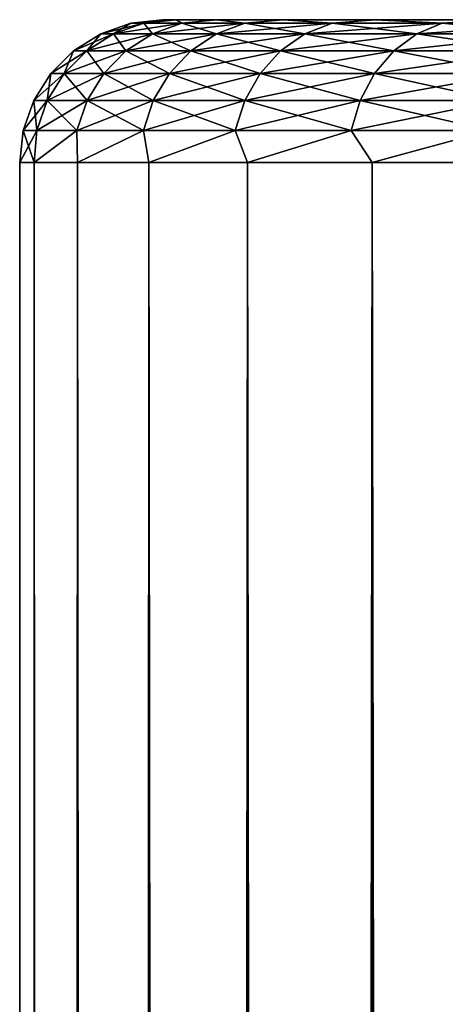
# Model space of a CAD drawing. Extents: x -265 to 265, y 0 to 747.
# Tile 197 of 256: x -265 to -262, y 733 to 740. Entities that reach past the tile are written whole.
import ezdxf

# ---------------------------------------------------------------- set-up
doc = ezdxf.new("R2010")
doc.units = 0
doc.header["$LTSCALE"] = 65.185185
for name, color, linetype in [('50', 7, 'CONTINUOUS'), ('51', 7, 'CONTINUOUS'), ('52', 7, 'CONTINUOUS'), ('55', 7, 'CONTINUOUS'), ('56', 7, 'CONTINUOUS')]:
    doc.layers.add(name, color=color, linetype=linetype)

msp = doc.modelspace()

# ---------------------------------------------------------------- linework, layer by layer
at = {"layer": '50', "color": 7, "linetype": 'CONTINUOUS'}
for points in [[(-264, 740), (-263.9053, 740, 1.6252), (-263.9053, 740, -1.6252), (-264, 740)], [(-263.9053, 740, 1.6252), (-263.6226, 740, 3.2286), (-263.9053, 740, -1.6252), (-263.9053, 740, 1.6252)], [(-263.9053, 740, -1.6252), (-263.6226, 740, 3.2286), (-263.6226, 740, -3.2286), (-263.9053, 740, -1.6252)], [(-263.6226, 740, 3.2286), (-263.1557, 740, 4.7882), (-263.6226, 740, -3.2286), (-263.6226, 740, 3.2286)], [(-263.6226, 740, -3.2286), (-263.1557, 740, 4.7882), (-263.1557, 740, -4.7882), (-263.6226, 740, -3.2286)], [(-263.1557, 740, 4.7882), (-262.5109, 740, 6.2831), (-263.1557, 740, -4.7882), (-263.1557, 740, 4.7882)], [(-263.1557, 740, -4.7882), (-262.5109, 740, 6.2831), (-262.5109, 740, -6.2831), (-263.1557, 740, -4.7882)], [(-262.5109, 740, 6.2831), (-261.6968, 740, 7.6931), (-262.5109, 740, -6.2831), (-262.5109, 740, 6.2831)], [(-262.5109, 740, -6.2831), (-261.6968, 740, 7.6931), (-261.6968, 740, -7.6931), (-262.5109, 740, -6.2831)]]:
    msp.add_3dface(points, dxfattribs=at)
at = {"layer": '51', "color": 7, "linetype": 'CONTINUOUS'}
for points in [[(-265, 1), (-264.8986, 1, 1.7414), (-265, 739), (-265, 1)], [(-265, 739), (-264.8986, 1, 1.7414), (-264.8986, 739, 1.7414), (-265, 739)], [(-264.8986, 1, 1.7414), (-264.5957, 1, 3.4592), (-264.8986, 739, 1.7414), (-264.8986, 1, 1.7414)], [(-264.8986, 739, 1.7414), (-264.5957, 1, 3.4592), (-264.5957, 739, 3.4592), (-264.8986, 739, 1.7414)], [(-264.5957, 1, 3.4592), (-264.0954, 1, 5.1303), (-264.5957, 739, 3.4592), (-264.5957, 1, 3.4592)], [(-264.5957, 739, 3.4592), (-264.0954, 1, 5.1303), (-264.0954, 739, 5.1303), (-264.5957, 739, 3.4592)], [(-264.0954, 1, 5.1303), (-263.4045, 1, 6.732), (-264.0954, 739, 5.1303), (-264.0954, 1, 5.1303)], [(-264.0954, 739, 5.1303), (-263.4045, 1, 6.732), (-263.4045, 739, 6.732), (-264.0954, 739, 5.1303)], [(-263.4045, 1, 6.732), (-262.5323, 1, 8.2426), (-263.4045, 739, 6.732), (-263.4045, 1, 6.732)], [(-263.4045, 739, 6.732), (-262.5323, 1, 8.2426), (-262.5323, 739, 8.2426), (-263.4045, 739, 6.732)], [(-262.5323, 1, 8.2426), (-261.4907, 1, 9.6418), (-262.5323, 739, 8.2426), (-262.5323, 1, 8.2426)], [(-262.5323, 739, 8.2426), (-261.4907, 1, 9.6418), (-261.4907, 739, 9.6418), (-262.5323, 739, 8.2426)]]:
    msp.add_3dface(points, dxfattribs=at)
at = {"layer": '52', "color": 7, "linetype": 'CONTINUOUS'}
for points in [[(-265, 1), (-265, 739), (-264.8986, 739, -1.7414), (-265, 1)], [(-264.8986, 1, -1.7414), (-265, 1), (-264.8986, 739, -1.7414), (-264.8986, 1, -1.7414)], [(-264.5957, 1, -3.4592), (-264.8986, 1, -1.7414), (-264.5957, 739, -3.4592), (-264.5957, 1, -3.4592)], [(-264.5957, 739, -3.4592), (-264.8986, 1, -1.7414), (-264.8986, 739, -1.7414), (-264.5957, 739, -3.4592)], [(-264.0954, 1, -5.1303), (-264.5957, 1, -3.4592), (-264.0954, 739, -5.1303), (-264.0954, 1, -5.1303)], [(-264.0954, 739, -5.1303), (-264.5957, 1, -3.4592), (-264.5957, 739, -3.4592), (-264.0954, 739, -5.1303)], [(-263.4045, 1, -6.732), (-264.0954, 1, -5.1303), (-263.4045, 739, -6.732), (-263.4045, 1, -6.732)], [(-263.4045, 739, -6.732), (-264.0954, 1, -5.1303), (-264.0954, 739, -5.1303), (-263.4045, 739, -6.732)], [(-262.5323, 1, -8.2426), (-263.4045, 1, -6.732), (-262.5323, 739, -8.2426), (-262.5323, 1, -8.2426)], [(-262.5323, 739, -8.2426), (-263.4045, 1, -6.732), (-263.4045, 739, -6.732), (-262.5323, 739, -8.2426)], [(-261.4907, 1, -9.6418), (-262.5323, 1, -8.2426), (-261.4907, 739, -9.6418), (-261.4907, 1, -9.6418)], [(-261.4907, 739, -9.6418), (-262.5323, 1, -8.2426), (-262.5323, 739, -8.2426), (-261.4907, 739, -9.6418)]]:
    msp.add_3dface(points, dxfattribs=at)
at = {"layer": '55', "color": 7, "linetype": 'CONTINUOUS'}
for points in [[(-264.3423, 739.9014, 1.616), (-264.2214, 739.9752), (-264.4331, 739.9014), (-264.3423, 739.9014, 1.616)], [(-264.132, 739.9752, 1.5923), (-264.2214, 739.9752), (-264.3423, 739.9014, 1.616), (-264.132, 739.9752, 1.5923)], [(-264.0712, 739.9014, 3.2117), (-264.132, 739.9752, 1.5923), (-264.3423, 739.9014, 1.616), (-264.0712, 739.9014, 3.2117)], [(-264.132, 739.9752, 1.5923), (-264, 740), (-264.2214, 739.9752), (-264.132, 739.9752, 1.5923)], [(-263.9053, 740, 1.6252), (-264, 740), (-264.132, 739.9752, 1.5923), (-263.9053, 740, 1.6252)], [(-263.8649, 739.9752, 3.1646), (-263.9053, 740, 1.6252), (-264.132, 739.9752, 1.5923), (-263.8649, 739.9752, 3.1646)], [(-263.8649, 739.9752, 3.1646), (-264.132, 739.9752, 1.5923), (-264.0712, 739.9014, 3.2117), (-263.8649, 739.9752, 3.1646)], [(-263.6231, 739.9014, 4.7669), (-263.8649, 739.9752, 3.1646), (-264.0712, 739.9014, 3.2117), (-263.6231, 739.9014, 4.7669)], [(-263.6226, 740, 3.2286), (-263.9053, 740, 1.6252), (-263.8649, 739.9752, 3.1646), (-263.6226, 740, 3.2286)], [(-263.4234, 739.9752, 4.697), (-263.6226, 740, 3.2286), (-263.8649, 739.9752, 3.1646), (-263.4234, 739.9752, 4.697)], [(-263.4234, 739.9752, 4.697), (-263.8649, 739.9752, 3.1646), (-263.6231, 739.9014, 4.7669), (-263.4234, 739.9752, 4.697)], [(-263.0038, 739.9014, 6.2623), (-263.4234, 739.9752, 4.697), (-263.6231, 739.9014, 4.7669), (-263.0038, 739.9014, 6.2623)], [(-263.1557, 740, 4.7882), (-263.6226, 740, 3.2286), (-263.4234, 739.9752, 4.697), (-263.1557, 740, 4.7882)], [(-262.8131, 739.9752, 6.1704), (-263.1557, 740, 4.7882), (-263.4234, 739.9752, 4.697), (-262.8131, 739.9752, 6.1704)], [(-262.8131, 739.9752, 6.1704), (-263.4234, 739.9752, 4.697), (-263.0038, 739.9014, 6.2623), (-262.8131, 739.9752, 6.1704)], [(-262.5109, 740, 6.2831), (-263.1557, 740, 4.7882), (-262.8131, 739.9752, 6.1704), (-262.5109, 740, 6.2831)], [(-262.2208, 739.9014, 7.6789), (-262.8131, 739.9752, 6.1704), (-263.0038, 739.9014, 6.2623), (-262.2208, 739.9014, 7.6789)], [(-262.0416, 739.9752, 7.5663), (-262.5109, 740, 6.2831), (-262.8131, 739.9752, 6.1704), (-262.0416, 739.9752, 7.5663)], [(-262.0416, 739.9752, 7.5663), (-262.8131, 739.9752, 6.1704), (-262.2208, 739.9014, 7.6789), (-262.0416, 739.9752, 7.5663)], [(-261.6968, 740, 7.6931), (-262.5109, 740, 6.2831), (-262.0416, 739.9752, 7.5663), (-261.6968, 740, 7.6931)], [(-261.2842, 739.9014, 8.9989), (-262.0416, 739.9752, 7.5663), (-262.2208, 739.9014, 7.6789), (-261.2842, 739.9014, 8.9989)], [(-261.1188, 739.9752, 8.8669), (-261.6968, 740, 7.6931), (-262.0416, 739.9752, 7.5663), (-261.1188, 739.9752, 8.8669)], [(-261.1188, 739.9752, 8.8669), (-262.0416, 739.9752, 7.5663), (-261.2842, 739.9014, 8.9989), (-261.1188, 739.9752, 8.8669)], [(-264.531, 739.7823, 1.6373), (-264.4331, 739.9014), (-264.623, 739.7823), (-264.531, 739.7823, 1.6373)], [(-264.3423, 739.9014, 1.616), (-264.4331, 739.9014), (-264.531, 739.7823, 1.6373), (-264.3423, 739.9014, 1.616)], [(-264.2563, 739.7823, 3.2539), (-264.3423, 739.9014, 1.616), (-264.531, 739.7823, 1.6373), (-264.2563, 739.7823, 3.2539)], [(-264.0712, 739.9014, 3.2117), (-264.3423, 739.9014, 1.616), (-264.2563, 739.7823, 3.2539), (-264.0712, 739.9014, 3.2117)], [(-263.8024, 739.7823, 4.8297), (-264.0712, 739.9014, 3.2117), (-264.2563, 739.7823, 3.2539), (-263.8024, 739.7823, 4.8297)], [(-263.6231, 739.9014, 4.7669), (-264.0712, 739.9014, 3.2117), (-263.8024, 739.7823, 4.8297), (-263.6231, 739.9014, 4.7669)], [(-263.1748, 739.7823, 6.3447), (-263.6231, 739.9014, 4.7669), (-263.8024, 739.7823, 4.8297), (-263.1748, 739.7823, 6.3447)], [(-263.0038, 739.9014, 6.2623), (-263.6231, 739.9014, 4.7669), (-263.1748, 739.7823, 6.3447), (-263.0038, 739.9014, 6.2623)], [(-262.3816, 739.7823, 7.7799), (-263.0038, 739.9014, 6.2623), (-263.1748, 739.7823, 6.3447), (-262.3816, 739.7823, 7.7799)], [(-262.2208, 739.9014, 7.6789), (-263.0038, 739.9014, 6.2623), (-262.3816, 739.7823, 7.7799), (-262.2208, 739.9014, 7.6789)], [(-261.4327, 739.7823, 9.1173), (-262.2208, 739.9014, 7.6789), (-262.3816, 739.7823, 7.7799), (-261.4327, 739.7823, 9.1173)], [(-261.2842, 739.9014, 8.9989), (-262.2208, 739.9014, 7.6789), (-261.4327, 739.7823, 9.1173), (-261.2842, 739.9014, 8.9989)], [(-264.6886, 739.6238, 1.655), (-264.623, 739.7823), (-264.7816, 739.6238), (-264.6886, 739.6238, 1.655)], [(-264.531, 739.7823, 1.6373), (-264.623, 739.7823), (-264.6886, 739.6238, 1.655), (-264.531, 739.7823, 1.6373)], [(-264.4109, 739.6238, 3.2892), (-264.531, 739.7823, 1.6373), (-264.6886, 739.6238, 1.655), (-264.4109, 739.6238, 3.2892)], [(-264.2563, 739.7823, 3.2539), (-264.531, 739.7823, 1.6373), (-264.4109, 739.6238, 3.2892), (-264.2563, 739.7823, 3.2539)], [(-263.9521, 739.6238, 4.882), (-264.2563, 739.7823, 3.2539), (-264.4109, 739.6238, 3.2892), (-263.9521, 739.6238, 4.882)], [(-263.8024, 739.7823, 4.8297), (-264.2563, 739.7823, 3.2539), (-263.9521, 739.6238, 4.882), (-263.8024, 739.7823, 4.8297)], [(-263.3177, 739.6238, 6.4135), (-263.8024, 739.7823, 4.8297), (-263.9521, 739.6238, 4.882), (-263.3177, 739.6238, 6.4135)], [(-263.1748, 739.7823, 6.3447), (-263.8024, 739.7823, 4.8297), (-263.3177, 739.6238, 6.4135), (-263.1748, 739.7823, 6.3447)], [(-262.5159, 739.6238, 7.8643), (-263.1748, 739.7823, 6.3447), (-263.3177, 739.6238, 6.4135), (-262.5159, 739.6238, 7.8643)], [(-262.3816, 739.7823, 7.7799), (-263.1748, 739.7823, 6.3447), (-262.5159, 739.6238, 7.8643), (-262.3816, 739.7823, 7.7799)], [(-261.5567, 739.6238, 9.2161), (-262.3816, 739.7823, 7.7799), (-262.5159, 739.6238, 7.8643), (-261.5567, 739.6238, 9.2161)], [(-261.4327, 739.7823, 9.1173), (-262.3816, 739.7823, 7.7799), (-261.5567, 739.6238, 9.2161), (-261.4327, 739.7823, 9.1173)], [(-264.8072, 739.4341, 1.6684), (-264.7816, 739.6238), (-264.9009, 739.4341), (-264.8072, 739.4341, 1.6684)], [(-264.6886, 739.6238, 1.655), (-264.7816, 739.6238), (-264.8072, 739.4341, 1.6684), (-264.6886, 739.6238, 1.655)], [(-264.5273, 739.4341, 3.3158), (-264.6886, 739.6238, 1.655), (-264.8072, 739.4341, 1.6684), (-264.5273, 739.4341, 3.3158)], [(-264.4109, 739.6238, 3.2892), (-264.6886, 739.6238, 1.655), (-264.5273, 739.4341, 3.3158), (-264.4109, 739.6238, 3.2892)], [(-264.0647, 739.4341, 4.9214), (-264.4109, 739.6238, 3.2892), (-264.5273, 739.4341, 3.3158), (-264.0647, 739.4341, 4.9214)], [(-263.9521, 739.6238, 4.882), (-264.4109, 739.6238, 3.2892), (-264.0647, 739.4341, 4.9214), (-263.9521, 739.6238, 4.882)], [(-263.4252, 739.4341, 6.4652), (-263.9521, 739.6238, 4.882), (-264.0647, 739.4341, 4.9214), (-263.4252, 739.4341, 6.4652)], [(-263.3177, 739.6238, 6.4135), (-263.9521, 739.6238, 4.882), (-263.4252, 739.4341, 6.4652), (-263.3177, 739.6238, 6.4135)], [(-262.6169, 739.4341, 7.9277), (-263.3177, 739.6238, 6.4135), (-263.4252, 739.4341, 6.4652), (-262.6169, 739.4341, 7.9277)], [(-262.5159, 739.6238, 7.8643), (-263.3177, 739.6238, 6.4135), (-262.6169, 739.4341, 7.9277), (-262.5159, 739.6238, 7.8643)], [(-261.65, 739.4341, 9.2905), (-262.5159, 739.6238, 7.8643), (-262.6169, 739.4341, 7.9277), (-261.65, 739.4341, 9.2905)], [(-261.5567, 739.6238, 9.2161), (-262.5159, 739.6238, 7.8643), (-261.65, 739.4341, 9.2905), (-261.5567, 739.6238, 9.2161)], [(-264.8808, 739.2225, 1.6767), (-264.9009, 739.4341), (-264.9749, 739.2225), (-264.8808, 739.2225, 1.6767)], [(-264.8072, 739.4341, 1.6684), (-264.9009, 739.4341), (-264.8808, 739.2225, 1.6767), (-264.8072, 739.4341, 1.6684)], [(-264.5995, 739.2225, 3.3322), (-264.8072, 739.4341, 1.6684), (-264.8808, 739.2225, 1.6767), (-264.5995, 739.2225, 3.3322)], [(-264.5273, 739.4341, 3.3158), (-264.8072, 739.4341, 1.6684), (-264.5995, 739.2225, 3.3322), (-264.5273, 739.4341, 3.3158)], [(-264.1346, 739.2225, 4.9459), (-264.5273, 739.4341, 3.3158), (-264.5995, 739.2225, 3.3322), (-264.1346, 739.2225, 4.9459)], [(-264.0647, 739.4341, 4.9214), (-264.5273, 739.4341, 3.3158), (-264.1346, 739.2225, 4.9459), (-264.0647, 739.4341, 4.9214)], [(-263.4919, 739.2225, 6.4974), (-264.0647, 739.4341, 4.9214), (-264.1346, 739.2225, 4.9459), (-263.4919, 739.2225, 6.4974)], [(-263.4252, 739.4341, 6.4652), (-264.0647, 739.4341, 4.9214), (-263.4919, 739.2225, 6.4974), (-263.4252, 739.4341, 6.4652)], [(-262.6796, 739.2225, 7.9671), (-263.4252, 739.4341, 6.4652), (-263.4919, 739.2225, 6.4974), (-262.6796, 739.2225, 7.9671)], [(-262.6169, 739.4341, 7.9277), (-263.4252, 739.4341, 6.4652), (-262.6796, 739.2225, 7.9671), (-262.6169, 739.4341, 7.9277)], [(-261.7079, 739.2225, 9.3367), (-262.6169, 739.4341, 7.9277), (-262.6796, 739.2225, 7.9671), (-261.7079, 739.2225, 9.3367)], [(-261.65, 739.4341, 9.2905), (-262.6169, 739.4341, 7.9277), (-261.7079, 739.2225, 9.3367), (-261.65, 739.4341, 9.2905)], [(-265, 739), (-264.8986, 739, 1.7414), (-264.9749, 739.2225), (-265, 739)], [(-264.8986, 739, 1.7414), (-264.8808, 739.2225, 1.6767), (-264.9749, 739.2225), (-264.8986, 739, 1.7414)], [(-264.8986, 739, 1.7414), (-264.5957, 739, 3.4592), (-264.5995, 739.2225, 3.3322), (-264.8986, 739, 1.7414)], [(-264.8986, 739, 1.7414), (-264.5995, 739.2225, 3.3322), (-264.8808, 739.2225, 1.6767), (-264.8986, 739, 1.7414)], [(-264.5957, 739, 3.4592), (-264.1346, 739.2225, 4.9459), (-264.5995, 739.2225, 3.3322), (-264.5957, 739, 3.4592)], [(-264.5957, 739, 3.4592), (-264.0954, 739, 5.1303), (-264.1346, 739.2225, 4.9459), (-264.5957, 739, 3.4592)], [(-264.0954, 739, 5.1303), (-263.4919, 739.2225, 6.4974), (-264.1346, 739.2225, 4.9459), (-264.0954, 739, 5.1303)], [(-264.0954, 739, 5.1303), (-263.4045, 739, 6.732), (-263.4919, 739.2225, 6.4974), (-264.0954, 739, 5.1303)], [(-263.4045, 739, 6.732), (-262.6796, 739.2225, 7.9671), (-263.4919, 739.2225, 6.4974), (-263.4045, 739, 6.732)], [(-263.4045, 739, 6.732), (-262.5323, 739, 8.2426), (-262.6796, 739.2225, 7.9671), (-263.4045, 739, 6.732)], [(-262.5323, 739, 8.2426), (-261.7079, 739.2225, 9.3367), (-262.6796, 739.2225, 7.9671), (-262.5323, 739, 8.2426)], [(-262.5323, 739, 8.2426), (-261.4907, 739, 9.6418), (-261.7079, 739.2225, 9.3367), (-262.5323, 739, 8.2426)]]:
    msp.add_3dface(points, dxfattribs=at)
at = {"layer": '56', "color": 7, "linetype": 'CONTINUOUS'}
for points in [[(-264.4331, 739.9014), (-264.2214, 739.9752), (-264.132, 739.9752, -1.5923), (-264.4331, 739.9014)], [(-264.4331, 739.9014), (-264.132, 739.9752, -1.5923), (-264.3423, 739.9014, -1.616), (-264.4331, 739.9014)], [(-264.132, 739.9752, -1.5923), (-263.8649, 739.9752, -3.1646), (-264.3423, 739.9014, -1.616), (-264.132, 739.9752, -1.5923)], [(-264.3423, 739.9014, -1.616), (-263.8649, 739.9752, -3.1646), (-264.0712, 739.9014, -3.2117), (-264.3423, 739.9014, -1.616)], [(-264, 740), (-263.9053, 740, -1.6252), (-264.2214, 739.9752), (-264, 740)], [(-264.2214, 739.9752), (-263.9053, 740, -1.6252), (-264.132, 739.9752, -1.5923), (-264.2214, 739.9752)], [(-264.132, 739.9752, -1.5923), (-263.9053, 740, -1.6252), (-263.8649, 739.9752, -3.1646), (-264.132, 739.9752, -1.5923)], [(-263.8649, 739.9752, -3.1646), (-263.4234, 739.9752, -4.697), (-264.0712, 739.9014, -3.2117), (-263.8649, 739.9752, -3.1646)], [(-264.0712, 739.9014, -3.2117), (-263.4234, 739.9752, -4.697), (-263.6231, 739.9014, -4.7669), (-264.0712, 739.9014, -3.2117)], [(-263.9053, 740, -1.6252), (-263.6226, 740, -3.2286), (-263.8649, 739.9752, -3.1646), (-263.9053, 740, -1.6252)], [(-263.8649, 739.9752, -3.1646), (-263.6226, 740, -3.2286), (-263.4234, 739.9752, -4.697), (-263.8649, 739.9752, -3.1646)], [(-263.4234, 739.9752, -4.697), (-262.8131, 739.9752, -6.1704), (-263.6231, 739.9014, -4.7669), (-263.4234, 739.9752, -4.697)], [(-263.6231, 739.9014, -4.7669), (-262.8131, 739.9752, -6.1704), (-263.0038, 739.9014, -6.2623), (-263.6231, 739.9014, -4.7669)], [(-263.6226, 740, -3.2286), (-263.1557, 740, -4.7882), (-263.4234, 739.9752, -4.697), (-263.6226, 740, -3.2286)], [(-263.4234, 739.9752, -4.697), (-263.1557, 740, -4.7882), (-262.8131, 739.9752, -6.1704), (-263.4234, 739.9752, -4.697)], [(-263.1557, 740, -4.7882), (-262.5109, 740, -6.2831), (-262.8131, 739.9752, -6.1704), (-263.1557, 740, -4.7882)], [(-262.8131, 739.9752, -6.1704), (-262.0416, 739.9752, -7.5663), (-263.0038, 739.9014, -6.2623), (-262.8131, 739.9752, -6.1704)], [(-263.0038, 739.9014, -6.2623), (-262.0416, 739.9752, -7.5663), (-262.2208, 739.9014, -7.6789), (-263.0038, 739.9014, -6.2623)], [(-262.8131, 739.9752, -6.1704), (-262.5109, 740, -6.2831), (-262.0416, 739.9752, -7.5663), (-262.8131, 739.9752, -6.1704)], [(-262.5109, 740, -6.2831), (-261.6968, 740, -7.6931), (-262.0416, 739.9752, -7.5663), (-262.5109, 740, -6.2831)], [(-262.0416, 739.9752, -7.5663), (-261.1188, 739.9752, -8.8669), (-262.2208, 739.9014, -7.6789), (-262.0416, 739.9752, -7.5663)], [(-262.2208, 739.9014, -7.6789), (-261.1188, 739.9752, -8.8669), (-261.2842, 739.9014, -8.9989), (-262.2208, 739.9014, -7.6789)], [(-262.0416, 739.9752, -7.5663), (-261.6968, 740, -7.6931), (-261.1188, 739.9752, -8.8669), (-262.0416, 739.9752, -7.5663)], [(-264.623, 739.7823), (-264.4331, 739.9014), (-264.3423, 739.9014, -1.616), (-264.623, 739.7823)], [(-264.623, 739.7823), (-264.3423, 739.9014, -1.616), (-264.531, 739.7823, -1.6373), (-264.623, 739.7823)], [(-264.3423, 739.9014, -1.616), (-264.0712, 739.9014, -3.2117), (-264.531, 739.7823, -1.6373), (-264.3423, 739.9014, -1.616)], [(-264.531, 739.7823, -1.6373), (-264.0712, 739.9014, -3.2117), (-264.2563, 739.7823, -3.2539), (-264.531, 739.7823, -1.6373)], [(-264.0712, 739.9014, -3.2117), (-263.6231, 739.9014, -4.7669), (-264.2563, 739.7823, -3.2539), (-264.0712, 739.9014, -3.2117)], [(-264.2563, 739.7823, -3.2539), (-263.6231, 739.9014, -4.7669), (-263.8024, 739.7823, -4.8297), (-264.2563, 739.7823, -3.2539)], [(-263.6231, 739.9014, -4.7669), (-263.0038, 739.9014, -6.2623), (-263.8024, 739.7823, -4.8297), (-263.6231, 739.9014, -4.7669)], [(-263.8024, 739.7823, -4.8297), (-263.0038, 739.9014, -6.2623), (-263.1748, 739.7823, -6.3447), (-263.8024, 739.7823, -4.8297)], [(-263.0038, 739.9014, -6.2623), (-262.2208, 739.9014, -7.6789), (-263.1748, 739.7823, -6.3447), (-263.0038, 739.9014, -6.2623)], [(-263.1748, 739.7823, -6.3447), (-262.2208, 739.9014, -7.6789), (-262.3816, 739.7823, -7.7799), (-263.1748, 739.7823, -6.3447)], [(-262.2208, 739.9014, -7.6789), (-261.2842, 739.9014, -8.9989), (-262.3816, 739.7823, -7.7799), (-262.2208, 739.9014, -7.6789)], [(-262.3816, 739.7823, -7.7799), (-261.2842, 739.9014, -8.9989), (-261.4327, 739.7823, -9.1173), (-262.3816, 739.7823, -7.7799)], [(-264.7816, 739.6238), (-264.623, 739.7823), (-264.531, 739.7823, -1.6373), (-264.7816, 739.6238)], [(-264.7816, 739.6238), (-264.531, 739.7823, -1.6373), (-264.6886, 739.6238, -1.655), (-264.7816, 739.6238)], [(-264.531, 739.7823, -1.6373), (-264.2563, 739.7823, -3.2539), (-264.6886, 739.6238, -1.655), (-264.531, 739.7823, -1.6373)], [(-264.6886, 739.6238, -1.655), (-264.2563, 739.7823, -3.2539), (-264.4109, 739.6238, -3.2892), (-264.6886, 739.6238, -1.655)], [(-264.2563, 739.7823, -3.2539), (-263.8024, 739.7823, -4.8297), (-264.4109, 739.6238, -3.2892), (-264.2563, 739.7823, -3.2539)], [(-264.4109, 739.6238, -3.2892), (-263.8024, 739.7823, -4.8297), (-263.9521, 739.6238, -4.882), (-264.4109, 739.6238, -3.2892)], [(-263.8024, 739.7823, -4.8297), (-263.1748, 739.7823, -6.3447), (-263.9521, 739.6238, -4.882), (-263.8024, 739.7823, -4.8297)], [(-263.9521, 739.6238, -4.882), (-263.1748, 739.7823, -6.3447), (-263.3177, 739.6238, -6.4135), (-263.9521, 739.6238, -4.882)], [(-263.1748, 739.7823, -6.3447), (-262.3816, 739.7823, -7.7799), (-263.3177, 739.6238, -6.4135), (-263.1748, 739.7823, -6.3447)], [(-263.3177, 739.6238, -6.4135), (-262.3816, 739.7823, -7.7799), (-262.5159, 739.6238, -7.8643), (-263.3177, 739.6238, -6.4135)], [(-262.3816, 739.7823, -7.7799), (-261.4327, 739.7823, -9.1173), (-262.5159, 739.6238, -7.8643), (-262.3816, 739.7823, -7.7799)], [(-262.5159, 739.6238, -7.8643), (-261.4327, 739.7823, -9.1173), (-261.5567, 739.6238, -9.2161), (-262.5159, 739.6238, -7.8643)], [(-264.9009, 739.4341), (-264.7816, 739.6238), (-264.6886, 739.6238, -1.655), (-264.9009, 739.4341)], [(-264.9009, 739.4341), (-264.6886, 739.6238, -1.655), (-264.8072, 739.4341, -1.6684), (-264.9009, 739.4341)], [(-264.6886, 739.6238, -1.655), (-264.4109, 739.6238, -3.2892), (-264.8072, 739.4341, -1.6684), (-264.6886, 739.6238, -1.655)], [(-264.8072, 739.4341, -1.6684), (-264.4109, 739.6238, -3.2892), (-264.5273, 739.4341, -3.3158), (-264.8072, 739.4341, -1.6684)], [(-264.4109, 739.6238, -3.2892), (-263.9521, 739.6238, -4.882), (-264.5273, 739.4341, -3.3158), (-264.4109, 739.6238, -3.2892)], [(-264.5273, 739.4341, -3.3158), (-263.9521, 739.6238, -4.882), (-264.0647, 739.4341, -4.9214), (-264.5273, 739.4341, -3.3158)], [(-263.9521, 739.6238, -4.882), (-263.3177, 739.6238, -6.4135), (-264.0647, 739.4341, -4.9214), (-263.9521, 739.6238, -4.882)], [(-264.0647, 739.4341, -4.9214), (-263.3177, 739.6238, -6.4135), (-263.4252, 739.4341, -6.4652), (-264.0647, 739.4341, -4.9214)], [(-263.3177, 739.6238, -6.4135), (-262.5159, 739.6238, -7.8643), (-263.4252, 739.4341, -6.4652), (-263.3177, 739.6238, -6.4135)], [(-263.4252, 739.4341, -6.4652), (-262.5159, 739.6238, -7.8643), (-262.6169, 739.4341, -7.9277), (-263.4252, 739.4341, -6.4652)], [(-262.5159, 739.6238, -7.8643), (-261.5567, 739.6238, -9.2161), (-262.6169, 739.4341, -7.9277), (-262.5159, 739.6238, -7.8643)], [(-262.6169, 739.4341, -7.9277), (-261.5567, 739.6238, -9.2161), (-261.65, 739.4341, -9.2905), (-262.6169, 739.4341, -7.9277)], [(-264.9749, 739.2225), (-264.9009, 739.4341), (-264.8072, 739.4341, -1.6684), (-264.9749, 739.2225)], [(-264.9749, 739.2225), (-264.8072, 739.4341, -1.6684), (-264.8808, 739.2225, -1.6767), (-264.9749, 739.2225)], [(-264.8072, 739.4341, -1.6684), (-264.5273, 739.4341, -3.3158), (-264.8808, 739.2225, -1.6767), (-264.8072, 739.4341, -1.6684)], [(-264.8808, 739.2225, -1.6767), (-264.5273, 739.4341, -3.3158), (-264.5995, 739.2225, -3.3322), (-264.8808, 739.2225, -1.6767)], [(-264.5273, 739.4341, -3.3158), (-264.0647, 739.4341, -4.9214), (-264.5995, 739.2225, -3.3322), (-264.5273, 739.4341, -3.3158)], [(-264.5995, 739.2225, -3.3322), (-264.0647, 739.4341, -4.9214), (-264.1346, 739.2225, -4.9459), (-264.5995, 739.2225, -3.3322)], [(-264.0647, 739.4341, -4.9214), (-263.4252, 739.4341, -6.4652), (-264.1346, 739.2225, -4.9459), (-264.0647, 739.4341, -4.9214)], [(-264.1346, 739.2225, -4.9459), (-263.4252, 739.4341, -6.4652), (-263.4919, 739.2225, -6.4974), (-264.1346, 739.2225, -4.9459)], [(-263.4252, 739.4341, -6.4652), (-262.6169, 739.4341, -7.9277), (-263.4919, 739.2225, -6.4974), (-263.4252, 739.4341, -6.4652)], [(-263.4919, 739.2225, -6.4974), (-262.6169, 739.4341, -7.9277), (-262.6796, 739.2225, -7.9671), (-263.4919, 739.2225, -6.4974)], [(-262.6169, 739.4341, -7.9277), (-261.65, 739.4341, -9.2905), (-262.6796, 739.2225, -7.9671), (-262.6169, 739.4341, -7.9277)], [(-262.6796, 739.2225, -7.9671), (-261.65, 739.4341, -9.2905), (-261.7079, 739.2225, -9.3367), (-262.6796, 739.2225, -7.9671)], [(-264.8986, 739, -1.7414), (-265, 739), (-264.8808, 739.2225, -1.6767), (-264.8986, 739, -1.7414)], [(-265, 739), (-264.9749, 739.2225), (-264.8808, 739.2225, -1.6767), (-265, 739)], [(-264.5957, 739, -3.4592), (-264.8986, 739, -1.7414), (-264.5995, 739.2225, -3.3322), (-264.5957, 739, -3.4592)], [(-264.8986, 739, -1.7414), (-264.8808, 739.2225, -1.6767), (-264.5995, 739.2225, -3.3322), (-264.8986, 739, -1.7414)], [(-264.5957, 739, -3.4592), (-264.5995, 739.2225, -3.3322), (-264.1346, 739.2225, -4.9459), (-264.5957, 739, -3.4592)], [(-264.0954, 739, -5.1303), (-264.5957, 739, -3.4592), (-264.1346, 739.2225, -4.9459), (-264.0954, 739, -5.1303)], [(-264.0954, 739, -5.1303), (-264.1346, 739.2225, -4.9459), (-263.4919, 739.2225, -6.4974), (-264.0954, 739, -5.1303)], [(-263.4045, 739, -6.732), (-264.0954, 739, -5.1303), (-263.4919, 739.2225, -6.4974), (-263.4045, 739, -6.732)], [(-263.4045, 739, -6.732), (-263.4919, 739.2225, -6.4974), (-262.6796, 739.2225, -7.9671), (-263.4045, 739, -6.732)], [(-262.5323, 739, -8.2426), (-263.4045, 739, -6.732), (-262.6796, 739.2225, -7.9671), (-262.5323, 739, -8.2426)], [(-262.5323, 739, -8.2426), (-262.6796, 739.2225, -7.9671), (-261.7079, 739.2225, -9.3367), (-262.5323, 739, -8.2426)], [(-261.4907, 739, -9.6418), (-262.5323, 739, -8.2426), (-261.7079, 739.2225, -9.3367), (-261.4907, 739, -9.6418)]]:
    msp.add_3dface(points, dxfattribs=at)

doc.saveas('drawing.dxf')
